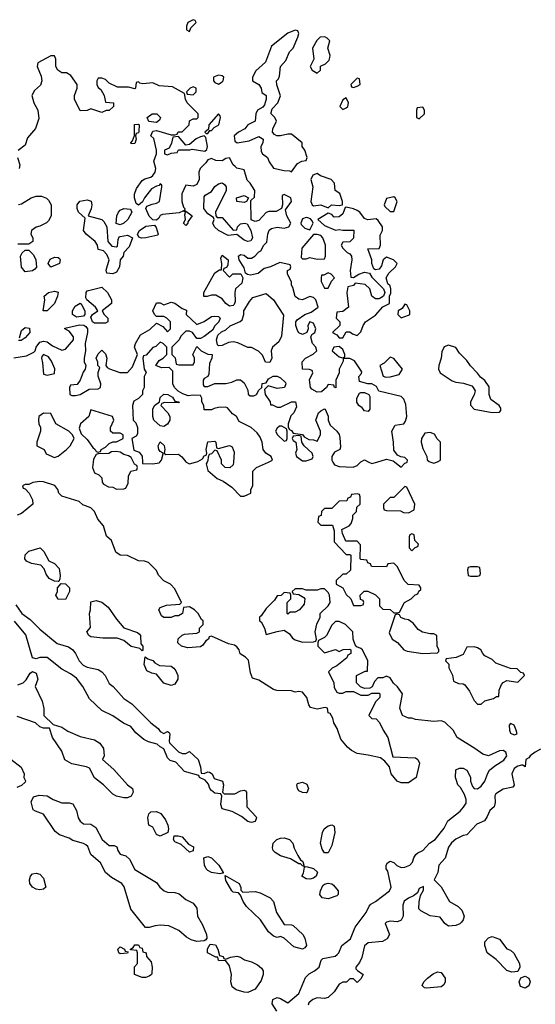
# Model space of a CAD drawing. Header units: inches. Extents: x 2605671 to 2720413, y 450557 to 553563.
# Tile 30 of 35: x 2632359 to 2635186, y 537027 to 542426. Entities that reach past the tile are written whole.
import ezdxf

# ---------------------------------------------------------------- set-up
doc = ezdxf.new("R2010")
doc.units = ezdxf.units.IN
doc.header["$MEASUREMENT"] = 0
doc.layers.add('C6533', color=7, linetype='Continuous')
doc.layers.add('C6534', color=7, linetype='Continuous')

msp = doc.modelspace()

# ---------------------------------------------------------------- linework, layer by layer
at = {"layer": 'C6533', "color": 5, "elevation": 40}
for points in [[(2632761.6, 540000), (2632758, 539970), (2632770, 539942), (2632794, 539930), (2632810, 539914), (2632812, 539890), (2632819.6, 539879.6), (2632845.4, 539865.4), (2632870, 539862), (2632890, 539852), (2632930, 539854), (2632942, 539858), (2632954.6, 539885.4), (2632956.4, 539923.6), (2632968, 539950), (2633002, 539958), (2633006, 539970), (2633002, 539982), (2632988.4, 539988.4), (2632982.7, 540000)], [(2633032.2, 540000), (2633032.7, 539992.7), (2633090, 539990.7), (2633124.7, 539995.3), (2633128.3, 540000)], [(2633272, 540000), (2633290, 539990.8), (2633323.8, 540000)], [(2633387.2, 540000), (2633382, 539990), (2633390, 539954), (2633442, 539910), (2633475.3, 539895.3), (2633522.8, 539862.8), (2633570, 539814), (2633590, 539814), (2633610, 539822), (2633626, 539830), (2633626, 539850), (2633638, 539870), (2633638, 539950), (2633658, 539970), (2633724, 540000)], [(2633531.1, 540000), (2633530, 539986), (2633511.6, 539968.4), (2633486, 539970), (2633466, 539990), (2633466, 540000)], [(2634076.6, 540000), (2634084.7, 539984.7), (2634110, 539976), (2634188.4, 539971.6), (2634210, 539982), (2634228, 540000)], [(2634274, 540000), (2634290, 539992), (2634316.7, 540000)], [(2634415.2, 540000), (2634450, 539972), (2634470, 539994), (2634482, 539998), (2634482.7, 540000)], [(2634613.5, 540000), (2634630, 539994), (2634645, 540000)], [(2633768.7, 536990), (2633743.7, 537030), (2633746.8, 537053.2), (2633770, 537064.9), (2633790, 537059.1), (2633830, 537036), (2633890, 537086.8), (2633925.4, 537174.6), (2633945.6, 537194.4), (2633976, 537210), (2634000.9, 537230), (2634011.4, 537268.6), (2634021.4, 537278.5), (2634089.6, 537290.4), (2634100.5, 537299.5), (2634109.4, 537310), (2634126, 537350), (2634173.4, 537386.6), (2634199.3, 537450), (2634258.4, 537530), (2634274.9, 537565.1), (2634283.9, 537576.1), (2634310, 537590.8), (2634386, 537650), (2634396.2, 537670), (2634377.2, 537757.2), (2634369, 537770), (2634368.7, 537790), (2634376.4, 537803.6), (2634390, 537811.3), (2634410, 537804.7), (2634427.5, 537787.5), (2634450, 537778), (2634470, 537779.5), (2634498, 537790), (2634513.6, 537806.4), (2634520.4, 537830), (2634531.6, 537848.4), (2634541.6, 537858.4), (2634570, 537870.5), (2634606, 537910), (2634637.2, 537930), (2634686.4, 537993.6), (2634706.4, 538033.6), (2634774, 538086), (2634792.8, 538107.2), (2634807, 538130), (2634807, 538150), (2634797.6, 538177.6), (2634775.5, 538215.5), (2634762, 538230), (2634753.6, 538253.6), (2634748.9, 538271.1), (2634750, 538312), (2634770, 538321), (2634790, 538321), (2634810.5, 538310.5), (2634830, 538272), (2634830.7, 538250), (2634841.6, 538221.6), (2634850, 538211), (2634870, 538208), (2634890, 538222.8), (2634909.3, 538250), (2634924.9, 538295.1), (2634934.5, 538310), (2634964.9, 538335.1), (2635014, 538366), (2635029.3, 538390), (2635024, 538410), (2635010, 538418), (2634990, 538416.2), (2634930, 538389.4), (2634898, 538398), (2634855.3, 538430), (2634758, 538490), (2634735.3, 538530), (2634690, 538574), (2634670, 538582), (2634630, 538578), (2634530, 538588.7), (2634510, 538595.3), (2634490, 538595.3), (2634458, 538610), (2634444, 538650), (2634458, 538730), (2634430, 538768), (2634408.7, 538788.7), (2634390, 538818), (2634370, 538826), (2634350, 538818), (2634323.6, 538816.4), (2634303.6, 538796.4), (2634292, 538768), (2634279.6, 538760.4), (2634250, 538758), (2634227.3, 538767.3), (2634206, 538790), (2634206, 538830), (2634254, 538854), (2634266, 538854), (2634268, 538910), (2634238, 538970), (2634230, 538978), (2634207.3, 538987.3), (2634198, 538998), (2634188, 539030), (2634186, 539070), (2634146, 539110), (2634110, 539126), (2634090, 539126), (2634070, 539106), (2634042, 539050), (2634030, 539038), (2633998, 539022), (2633994, 539010), (2633994, 538990), (2634030, 538954), (2634090, 538972), (2634110, 538962), (2634132.7, 538972.7), (2634170, 538974), (2634174, 538970), (2634174, 538950), (2634158, 538942), (2634152.7, 538927.3), (2634097.3, 538882.7), (2634072, 538870), (2634052, 538850), (2634082, 538790), (2634083.6, 538763.6), (2634098, 538738), (2634110, 538734), (2634130, 538734), (2634150, 538742), (2634190, 538742), (2634230, 538722), (2634270, 538722), (2634290, 538734), (2634330, 538734), (2634334, 538730), (2634334, 538710), (2634310, 538686), (2634274, 538610), (2634290, 538594), (2634312.7, 538592.7), (2634331.6, 538571.6), (2634351.1, 538531.1), (2634378, 538490), (2634404.7, 538384.7), (2634530, 538378), (2634542, 538370), (2634551, 538350), (2634532, 538270), (2634490, 538242), (2634450, 538242), (2634428, 538250), (2634395.3, 538290), (2634386, 538330), (2634360.4, 538360.4), (2634338, 538378), (2634270, 538394), (2634210, 538402), (2634178, 538418), (2634156.4, 538436.4), (2634120.4, 538480.4), (2634100.2, 538540.2), (2634082, 538570), (2634076.4, 538596.4), (2634062, 538622), (2634050, 538626), (2634046, 538650), (2634033.6, 538653.6), (2633990, 538645.2), (2633954, 538654), (2633944, 538670), (2633933.2, 538710), (2633910, 538738), (2633890, 538742), (2633870, 538738), (2633850, 538746), (2633768.4, 538748.4), (2633750, 538754), (2633670, 538804), (2633635.3, 538815.3), (2633624.7, 538844.7), (2633613.2, 538913.2), (2633598, 538930), (2633568.9, 538948.9), (2633562, 538970), (2633550, 538988), (2633537.2, 538997.2), (2633503.2, 539003.2), (2633410, 539046), (2633398, 539042), (2633394, 539030), (2633379.6, 539020.4), (2633363.6, 538996.4), (2633350, 538988), (2633281.2, 538981.2), (2633246, 538990), (2633226, 539010), (2633228.7, 539031.3), (2633250, 539052), (2633263.1, 539056.9), (2633330, 539062), (2633346, 539070), (2633346, 539090), (2633366, 539110), (2633366, 539130), (2633356.4, 539136.4), (2633338, 539170), (2633318, 539190), (2633290, 539206), (2633258, 539202), (2633252, 539170), (2633230, 539158), (2633210, 539158), (2633190, 539148.7), (2633150, 539148.7), (2633136.4, 539156.4), (2633122, 539190), (2633130, 539202), (2633164.7, 539215.3), (2633238, 539222), (2633246, 539230), (2633210, 539306), (2633186, 539330), (2633148.9, 539348.9), (2633120.2, 539380.2), (2633110, 539406), (2633066, 539450), (2633043.6, 539456.4), (2633010, 539458), (2632950, 539488), (2632909.3, 539489.3), (2632885.6, 539505.6), (2632862, 539570), (2632834.6, 539594.6), (2632819, 539650), (2632787, 539687), (2632769.3, 539729.3), (2632750, 539748.7), (2632706, 539766), (2632684.7, 539784.7), (2632590, 539814), (2632574, 539830), (2632568.7, 539850), (2632552, 539872), (2632490, 539892.7), (2632470, 539894), (2632431.6, 539888.4), (2632410, 539878), (2632390, 539878), (2632374, 539870), (2632378, 539858), (2632390, 539854), (2632412, 539830), (2632430, 539794), (2632431, 539770), (2632370, 539718), (2632346, 539710)], [(2632338, 539218), (2632372, 539170), (2632417.3, 539137.3), (2632470, 539084.7), (2632564.9, 539004.9), (2632626.4, 538986.4), (2632650.6, 538970.6), (2632666, 538950), (2632684.7, 538910), (2632707.3, 538887.3), (2632730, 538876), (2632790, 538862), (2632810.5, 538850.5), (2632827.3, 538830), (2632850, 538786), (2632871.3, 538770), (2632930, 538704.7), (2632974.4, 538674.4), (2633078, 538570), (2633118.5, 538538.5), (2633130, 538522), (2633150, 538512), (2633170, 538522), (2633178, 538518), (2633182, 538510), (2633178, 538470), (2633181, 538461), (2633230, 538412), (2633250, 538402), (2633270, 538402), (2633290, 538414), (2633338, 538370), (2633351.3, 538330), (2633354, 538294), (2633370, 538292), (2633390, 538302), (2633399.6, 538299.6), (2633414, 538290), (2633425.4, 538265.4), (2633470.8, 538250.8), (2633476, 538230), (2633472, 538190), (2633481, 538181), (2633538, 538182), (2633570, 538198), (2633590, 538202), (2633596.9, 538196.9), (2633602, 538190), (2633604.7, 538110), (2633655.3, 538055.3), (2633658, 538050), (2633651.1, 538028.9), (2633630, 538024), (2633610, 538029), (2633576, 538056), (2633524.7, 538084.7), (2633470, 538098), (2633462.7, 538122.7), (2633468.4, 538168.4), (2633462, 538182), (2633430, 538185.2), (2633410, 538199), (2633401.2, 538210), (2633394.6, 538234.6), (2633375.3, 538255.3), (2633346, 538270), (2633342, 538282), (2633262.7, 538302.7), (2633214.6, 538354.6), (2633184.7, 538364.7), (2633170, 538378), (2633148.7, 538428.7), (2633130, 538438), (2633113.6, 538453.6), (2633066.3, 538466.3), (2633039.3, 538479.3), (2632995.5, 538515.5), (2632968, 538550), (2632929.1, 538569.1), (2632870, 538608.7), (2632810, 538638), (2632742.7, 538702.7), (2632705.2, 538770), (2632670, 538815.3), (2632638.6, 538838.6), (2632590, 538864), (2632510, 538928), (2632470, 538928.7), (2632450, 538922), (2632430, 538926), (2632392.7, 539052.7), (2632330, 539128)], [(2632350, 538778), (2632378, 538790), (2632394, 538806), (2632416.4, 538843.6), (2632430, 538852), (2632450, 538842), (2632458, 538810), (2632444.7, 538770), (2632482.8, 538690), (2632491.1, 538648.9), (2632492, 538610), (2632542, 538562), (2632590, 538546), (2632624, 538524), (2632690, 538496), (2632770, 538478), (2632798.8, 538458.8), (2632818, 538430), (2632822, 538390), (2632814, 538370), (2632874.8, 538314.8), (2632950, 538231.3), (2632978, 538210), (2632981, 538190), (2632970, 538168.7), (2632950, 538159), (2632930, 538159), (2632890, 538169), (2632870, 538179), (2632819, 538230), (2632769.5, 538269.5), (2632742, 538322), (2632726, 538330), (2632645.1, 538345.1), (2632607.2, 538367.2), (2632590, 538415.3), (2632539.3, 538490), (2632522, 538542), (2632490, 538542), (2632469, 538549), (2632446, 538570), (2632346, 538606)], [(2635214.2, 538425.8), (2635184.7, 538410), (2635158, 538390), (2635150, 538378), (2635134, 538370), (2635130, 538328.7), (2635118, 538338), (2635110, 538338), (2635090, 538333.2), (2635070, 538319.3), (2635058, 538290), (2635070.9, 538229.1), (2635062, 538218), (2635010, 538206), (2634970, 538181.2), (2634963.8, 538170), (2634966.2, 538133.8), (2634960.7, 538110), (2634936, 538090), (2634922.8, 538057.2), (2634906.8, 538033.2), (2634866, 538014), (2634810, 537957.2), (2634790, 537952.7), (2634750, 537932.7), (2634726.9, 537913.1), (2634710, 537888.7), (2634692.3, 537827.7), (2634657.3, 537790), (2634650.8, 537750), (2634631.3, 537710), (2634670, 537671.3), (2634716, 537590), (2634763.7, 537563.7), (2634783.1, 537543.1), (2634795.5, 537510), (2634790.7, 537490), (2634782.3, 537477.7), (2634772, 537468), (2634750, 537458.4), (2634710, 537455.1), (2634689.2, 537470), (2634665.2, 537505.2), (2634610, 537512.7), (2634559, 537539), (2634548, 537550), (2634549.2, 537589.2), (2634556, 537624), (2634573.2, 537653.2), (2634572.9, 537672.9), (2634550, 537662), (2634541, 537639), (2634518.9, 537621.1), (2634490, 537609.5), (2634467.5, 537592.5), (2634460.5, 537570), (2634461, 537510), (2634451.3, 537488.7), (2634430, 537479), (2634390, 537482.7), (2634370, 537477.2), (2634362.8, 537470), (2634386.8, 537410), (2634374.8, 537385.2), (2634347.9, 537372.1), (2634270, 537364), (2634250, 537348), (2634235.5, 537284.5), (2634223, 537257), (2634202, 537230), (2634202, 537222), (2634211.6, 537211.6), (2634242, 537190), (2634230, 537166), (2634210, 537146), (2634190, 537166), (2634170, 537166), (2634151.6, 537148.4), (2634130, 537148.7), (2634110, 537137.2), (2634083.7, 537096.3), (2634050, 537064), (2634030, 537059.3), (2633990, 537062.7), (2633966, 537054), (2633944.7, 537035.3), (2633941.4, 537021.4)], [(2632310.7, 538370.7), (2632367.1, 538327.1), (2632384.7, 538290), (2632382, 538270), (2632391.6, 538251.6), (2632390, 538246), (2632370, 538226), (2632343.6, 538216.4)]]:
    msp.add_lwpolyline(points, dxfattribs=at)
for points in [[(2634470, 539866), (2634410, 539806), (2634390, 539806), (2634370, 539786), (2634354, 539770), (2634354, 539750), (2634358, 539738), (2634370, 539734), (2634447.3, 539732.7), (2634463.6, 539723.6), (2634490, 539722), (2634522, 539738), (2634526, 539770), (2634482, 539862)], [(2634210, 539826), (2634178, 539822), (2634172.7, 539807.3), (2634158, 539802), (2634152.7, 539787.3), (2634110, 539786), (2634070, 539746), (2634030, 539746), (2634014, 539730), (2634012.7, 539707.3), (2633998, 539702), (2633994, 539670), (2634010, 539654), (2634074, 539654), (2634083.6, 539623.6), (2634083.6, 539563.6), (2634150, 539494), (2634170, 539494), (2634174, 539490), (2634172.7, 539407.3), (2634150, 539386), (2634130, 539386), (2634094, 539350), (2634094, 539330), (2634131.3, 539311.3), (2634150, 539274), (2634174, 539250), (2634190, 539214), (2634230, 539214), (2634242, 539218), (2634246, 539230), (2634242, 539242), (2634227.3, 539247.3), (2634226, 539270), (2634247.3, 539292.7), (2634267.3, 539292.7), (2634310, 539272), (2634331, 539251), (2634332.7, 539212.7), (2634350, 539194), (2634390, 539192), (2634410, 539174), (2634430, 539174), (2634442, 539178), (2634468.9, 539231.1), (2634506, 539250), (2634527.3, 539272.7), (2634542, 539278), (2634547.3, 539292.7), (2634558, 539302), (2634558, 539310), (2634550, 539326), (2634488.9, 539328.9), (2634468, 539350), (2634430, 539426), (2634410, 539446), (2634378, 539442), (2634370, 539426), (2634287.3, 539427.3), (2634282, 539442), (2634267.3, 539447.3), (2634262, 539462), (2634230, 539466), (2634226, 539470), (2634227.3, 539547.3), (2634210, 539566), (2634147.3, 539567.3), (2634128.4, 539608.4), (2634126, 539630), (2634166, 539650), (2634176.4, 539663.6), (2634186, 539690), (2634186, 539710), (2634206, 539730), (2634207.3, 539752.7), (2634226, 539770), (2634226, 539810), (2634222, 539822)], [(2634510, 539606), (2634498, 539602), (2634494, 539590), (2634494, 539530), (2634510, 539514), (2634527.3, 539532.7), (2634542, 539538), (2634546, 539550), (2634526, 539570), (2634522, 539602)], [(2632570, 539346), (2632550, 539348), (2632521.2, 539361.2), (2632505.2, 539385.2), (2632494, 539414), (2632475.3, 539435.3), (2632424.7, 539444.7), (2632396.4, 539456.4), (2632388, 539470), (2632390, 539492), (2632410, 539511.3), (2632472, 539530), (2632492, 539510), (2632519.6, 539459.6), (2632550, 539444.7), (2632576.3, 539416.3), (2632582, 539378), (2632579.8, 539360.2), (2632574, 539346)], [(2634870, 539426), (2634830, 539426), (2634818, 539422), (2634814, 539410), (2634818, 539378), (2634830, 539374), (2634870, 539374), (2634882, 539378), (2634886, 539390), (2634882, 539422)], [(2632610, 539246), (2632570, 539248), (2632558, 539270), (2632566, 539290), (2632566, 539310), (2632586, 539334), (2632610, 539332), (2632631.6, 539311.6), (2632632, 539290)], [(2634030, 539306), (2634010, 539306), (2633990, 539298), (2633930, 539298), (2633910, 539306), (2633870, 539306), (2633854, 539290), (2633858, 539278), (2633890, 539274), (2633916.9, 539256.9), (2633922, 539250), (2633919.6, 539220.4), (2633894, 539190), (2633870, 539178), (2633842, 539178), (2633830, 539166), (2633826, 539170), (2633826, 539230), (2633846, 539250), (2633846, 539270), (2633842, 539282), (2633810, 539286), (2633792, 539268), (2633770, 539266), (2633756.9, 539243.1), (2633710, 539198), (2633683.6, 539156.4), (2633674, 539150), (2633674, 539130), (2633683.6, 539123.6), (2633702, 539090), (2633710, 539054), (2633770, 539072), (2633810, 539078), (2633838, 539058), (2633855.3, 539035.3), (2633870, 539024.7), (2633910, 539012), (2633970, 539014), (2633982, 539018), (2633986, 539030), (2633979, 539070), (2633988.9, 539111.1), (2634006, 539150), (2634006, 539170), (2634050, 539212), (2634062, 539230), (2634058, 539270), (2634050, 539286)], [(2633030, 538966), (2633018, 538978), (2632970, 538988.7), (2632930, 539022), (2632894.6, 539034.6), (2632814.6, 539034.6), (2632750, 539042), (2632738, 539050), (2632728, 539070), (2632747.3, 539092.7), (2632742, 539170), (2632748, 539190), (2632750, 539234), (2632778, 539242), (2632810, 539231.3), (2632844, 539204), (2632890, 539138), (2632930, 539092), (2633005.4, 539065.4), (2633016.9, 539056.9), (2633022, 539050), (2633023.6, 539003.6), (2633034, 538990), (2633034, 538970)], [(2634430, 539166), (2634418, 539162), (2634384.7, 539064.7), (2634402, 539030), (2634431.1, 539011.1), (2634464.7, 538970), (2634483.5, 538963.5), (2634570, 538951.3), (2634650, 538954), (2634658, 538962), (2634658, 538970), (2634648, 538990), (2634646, 539050), (2634630, 539058), (2634610, 539058), (2634568.4, 539068.4), (2634543.1, 539083.1), (2634516.5, 539116.5), (2634490, 539135.3), (2634470, 539138), (2634448.4, 539148.4), (2634442, 539162)], [(2634850, 538988), (2634810, 538986), (2634790, 538946), (2634751.6, 538928.4), (2634698, 538922), (2634694, 538910), (2634712, 538892), (2634712.7, 538872.7), (2634731.6, 538831.6), (2634738, 538798), (2634765.4, 538785.4), (2634790, 538784.7), (2634798.8, 538778.8), (2634824.5, 538744.5), (2634850, 538692), (2634870, 538672), (2634890, 538672), (2634910, 538691.3), (2634956.4, 538703.6), (2634974, 538714), (2634986, 538714), (2634988.7, 538750), (2635000.2, 538779.8), (2635010, 538792), (2635030, 538802), (2635090, 538794), (2635126, 538830), (2635122, 538842), (2635107.3, 538847.3), (2635087.3, 538867.3), (2635050, 538868), (2634970, 538898), (2634950, 538918), (2634910, 538938), (2634898, 538950), (2634888, 538970), (2634870, 538982)], [(2633190, 538775.3), (2633150, 538788.7), (2633110, 538838), (2633083.1, 538843.1), (2633056.4, 538856.4), (2633042, 538890), (2633047.3, 538932.7), (2633062, 538922), (2633090, 538912), (2633099.6, 538899.6), (2633125.4, 538885.4), (2633190, 538881), (2633204.7, 538870), (2633215.9, 538855.9), (2633226, 538830), (2633226, 538810), (2633210, 538782)], [(2635050, 538566), (2635042, 538558), (2635044.7, 538530), (2635050, 538514), (2635070, 538504.7), (2635086, 538510), (2635082, 538530), (2635070, 538558)], [(2633930, 538186), (2633908.9, 538188.9), (2633890, 538198), (2633882, 538210), (2633878, 538230), (2633882, 538238), (2633910, 538244.7), (2633934.4, 538234.4), (2633942, 538210), (2633934, 538186)], [(2632590, 538131), (2632630, 538131), (2632650, 538126), (2632670.4, 538090.4), (2632680.5, 538050), (2632690, 538031), (2632710, 538016), (2632750, 538014.8), (2632775.9, 537995.9), (2632811.3, 537930), (2632850, 537898), (2632876.9, 537896.9), (2632891.1, 537891.1), (2632898, 537870), (2632910.9, 537850.9), (2632940.5, 537840.5), (2632962, 537822), (2632990, 537766), (2633110, 537694.8), (2633127.3, 537670), (2633151.3, 537650), (2633170, 537642), (2633210, 537640.7), (2633233.4, 537633.4), (2633270, 537602), (2633310, 537582), (2633330, 537554), (2633334.8, 537510), (2633362.3, 537462.3), (2633382.8, 537410), (2633384.7, 537390), (2633379.8, 537380.2), (2633370, 537375.3), (2633330, 537372.3), (2633300.1, 537380.1), (2633274.5, 537394.5), (2633232.1, 537432.1), (2633176.6, 537456.6), (2633130, 537460.9), (2633102, 537458), (2633070, 537448), (2633048.9, 537448.9), (2632969.3, 537549.3), (2632931.7, 537671.7), (2632919, 537690), (2632862, 537722), (2632829.5, 537749.5), (2632802, 537802), (2632750, 537848.7), (2632732.3, 537892.3), (2632722, 537902), (2632709.3, 537909.3), (2632650, 537925.2), (2632630, 537937.2), (2632576.9, 537956.9), (2632554.3, 537974.3), (2632490, 538069), (2632445.2, 538085.2), (2632433.6, 538093.6), (2632422, 538138), (2632435.3, 538164.7), (2632466, 538174), (2632510, 538170.7), (2632542, 538150)], [(2633130, 537948.7), (2633110, 537958), (2633090, 537998), (2633068, 538010), (2633062, 538050), (2633068, 538072), (2633078, 538082), (2633110, 538084.7), (2633133.7, 538073.7), (2633158.5, 538038.5), (2633171, 538010), (2633176, 537990), (2633171.6, 537968.4)], [(2634030, 537858), (2634018, 537878), (2634009.1, 537910.9), (2634019.3, 537970), (2634029, 537990), (2634050, 538006), (2634071.3, 538011.3), (2634083.6, 538003.6), (2634087.3, 537970), (2634070, 537898), (2634050, 537858)], [(2633290, 537862), (2633244, 537904), (2633210, 537918), (2633202, 537930), (2633206, 537950), (2633228.9, 537951.1), (2633250, 537944.7), (2633285.4, 537905.4), (2633311.3, 537890), (2633310, 537868)], [(2633918, 537782), (2633910, 537786), (2633898, 537798), (2633890, 537798), (2633844, 537824), (2633790, 537841.2), (2633760.1, 537860.1), (2633749, 537870), (2633745.6, 537885.6), (2633749.3, 537910.7), (2633769.3, 537930.7), (2633790, 537938.8), (2633810, 537940.7), (2633838, 537930), (2633856, 537910), (2633863.5, 537883.5), (2633883.6, 537843.6), (2633899.6, 537819.6), (2633912, 537810)], [(2633456.9, 537743.1), (2633410, 537749.3), (2633390, 537761.2), (2633381.2, 537770), (2633373.2, 537790), (2633369, 537831), (2633390, 537838), (2633410, 537831), (2633450.8, 537790), (2633474, 537750), (2633474, 537746), (2633470, 537746)], [(2632470, 537655.3), (2632450, 537659), (2632428.7, 537670), (2632415.3, 537690), (2632414, 537710), (2632418, 537730), (2632430, 537742), (2632450, 537746), (2632470, 537741), (2632490, 537718), (2632502, 537670), (2632490, 537658)], [(2633950, 537714), (2633930, 537715.3), (2633906, 537730), (2633914.6, 537745.4), (2633920.4, 537779.6), (2633930, 537782), (2633970, 537771.3), (2633991.1, 537751.1), (2633984.7, 537730), (2633970, 537719)], [(2633582, 537642), (2633650, 537646), (2633678, 537638), (2633732, 537610), (2633750.9, 537590.9), (2633766.8, 537530), (2633810, 537464.7), (2633850, 537462.8), (2633858.5, 537458.5), (2633910.7, 537410), (2633922.8, 537390), (2633930.8, 537350), (2633922.8, 537337.2), (2633910, 537329), (2633861.5, 537341.5), (2633810, 537389), (2633790, 537399), (2633770, 537394), (2633750, 537401.2), (2633724.1, 537424.1), (2633679, 537490), (2633602.5, 537562.5), (2633584, 537590), (2633570, 537626), (2633558, 537638), (2633530, 537642), (2633522, 537650), (2633490, 537706), (2633486, 537734), (2633562, 537690), (2633572, 537668), (2633572, 537652)], [(2634050, 537605.2), (2634018, 537610), (2634005.2, 537630), (2634009, 537650), (2634022, 537678), (2634030, 537686), (2634050, 537691), (2634070, 537686.8), (2634079.9, 537679.9), (2634106, 537650), (2634104.7, 537630), (2634097.3, 537622.7)], [(2635056.9, 537203.1), (2635030, 537213.2), (2634972, 537272), (2634922, 537310), (2634909.3, 537349.3), (2634909, 537370), (2634929, 537391), (2634950, 537398), (2634990, 537384.7), (2635030, 537332), (2635050, 537324.7), (2635067.5, 537307.5), (2635098.8, 537250), (2635101, 537230), (2635090, 537206)], [(2632910, 537304), (2632902, 537310), (2632898, 537330), (2632910, 537342), (2632934, 537330), (2632938, 537318), (2632954, 537314), (2632950, 537308)], [(2633030, 537174), (2632988.7, 537190), (2632988.4, 537231.6), (2633006, 537250), (2633006, 537310), (2633002, 537322), (2632966, 537326), (2632966, 537330), (2632982, 537338), (2632990, 537354), (2633010, 537354), (2633018, 537338), (2633030, 537334), (2633034, 537314), (2633052, 537310), (2633054, 537290), (2633079.6, 537259.6), (2633084.7, 537230), (2633083.6, 537196.4), (2633082, 537190), (2633070, 537182), (2633050, 537174)], [(2633490, 537274), (2633515.3, 537284.7), (2633550, 537291.3), (2633570, 537286), (2633590.9, 537270.9), (2633630, 537260.7), (2633663.1, 537243.1), (2633684.4, 537224.4), (2633694, 537210), (2633694.8, 537190), (2633683, 537157), (2633650, 537109.2), (2633610, 537091.8), (2633590, 537094), (2633545.8, 537105.8), (2633523.6, 537123.6), (2633517, 537150), (2633520.9, 537190), (2633510, 537238), (2633490, 537266), (2633450, 537268), (2633446, 537286), (2633434, 537286), (2633389, 537309), (2633388.9, 537331.1), (2633403.1, 537356.9), (2633433.2, 537353.2), (2633446, 537330), (2633454, 537294), (2633474, 537290), (2633478, 537278)], [(2634590, 537115.3), (2634578, 537118), (2634566, 537130), (2634575.3, 537150), (2634595.3, 537170), (2634626.3, 537193.7), (2634650, 537204.7), (2634670, 537202), (2634691, 537170), (2634691.3, 537150), (2634685.4, 537134.6), (2634670, 537122)], [(2635130, 537115.3), (2635105.2, 537125.2), (2635098, 537150), (2635107.3, 537172.7), (2635130, 537182), (2635150.7, 537170.7), (2635158, 537150), (2635150, 537128)]]:
    msp.add_lwpolyline(points, close=True, dxfattribs=at)
at = {"layer": 'C6534', "color": 5, "elevation": 40}
for points in [[(2633310, 542426), (2633282, 542410), (2633274, 542390), (2633274, 542370), (2633290, 542362), (2633298, 542382), (2633326, 542410), (2633322, 542422)], [(2633870, 542369.2), (2633828.7, 542351.3), (2633739.9, 542280.1), (2633706.7, 542193.3), (2633653.8, 542146.2), (2633635.5, 542110), (2633636, 542090), (2633671, 542070), (2633684, 542050), (2633687.5, 542027.5), (2633710.8, 542010.8), (2633710.8, 541990), (2633701.4, 541958.6), (2633693, 541947), (2633662.8, 541930), (2633654.8, 541910), (2633650.7, 541869.3), (2633610, 541848.7), (2633592.8, 541827.2), (2633558, 541810), (2633536, 541790), (2633539.6, 541759.6), (2633551.1, 541751.1), (2633617.6, 541762.4), (2633670, 541784.7), (2633679.8, 541779.8), (2633694, 541770), (2633692, 541750), (2633681, 541730), (2633683.5, 541703.5), (2633691.3, 541690), (2633718, 541670), (2633726.4, 541646.4), (2633750, 541612), (2633810, 541598.8), (2633838, 541598), (2633850, 541592), (2633883.1, 541636.9), (2633906, 541650), (2633930, 541654), (2633935.3, 541670), (2633922, 541710), (2633908.7, 541730), (2633908, 541750), (2633850, 541798), (2633830, 541798), (2633790, 541788.7), (2633768.9, 541788.9), (2633756.4, 541796.4), (2633746, 541810), (2633747.3, 541827.3), (2633768, 541870), (2633758, 541890), (2633738, 541910), (2633738, 541918), (2633743.2, 541936.8), (2633775.3, 541970), (2633788.4, 542008.4), (2633769.2, 542069.2), (2633768, 542090), (2633779, 542101), (2633784, 542116), (2633789.2, 542170), (2633817.5, 542202.5), (2633838, 542250), (2633859.3, 542270), (2633883.7, 542330), (2633889.2, 542350), (2633884, 542364)], [(2634031.5, 542331.5), (2634006.8, 542330), (2633988.5, 542311.5), (2633964, 542270), (2633971.3, 542210), (2633952, 542170), (2633962, 542150), (2633990, 542132), (2634008, 542150), (2634008.7, 542171.3), (2634035.3, 542184.7), (2634055.3, 542204.7), (2634060.4, 542219.6), (2634062, 542230), (2634048.7, 542270), (2634059, 542310), (2634045.6, 542325.6)], [(2633450, 542122), (2633422, 542110), (2633422, 542090), (2633430, 542082), (2633450, 542072), (2633470, 542084.7), (2633475.3, 542090), (2633478, 542110), (2633470, 542118)], [(2634210, 542106), (2634174, 542070), (2634178, 542058), (2634190, 542054), (2634210, 542062), (2634226, 542070), (2634222, 542102)], [(2633310, 542058), (2633294, 542050), (2633274, 542030), (2633278, 542018), (2633310, 542014), (2633326, 542030), (2633326, 542050)], [(2634150, 541998), (2634130, 541986), (2634114, 541950), (2634130, 541934), (2634150, 541942), (2634158, 541950), (2634162, 541970)], [(2633110, 541862), (2633068, 541868), (2633058, 541890), (2633086, 541910), (2633112, 541910), (2633131, 541890), (2633125.4, 541874.6)], [(2633450, 541909), (2633396, 541850), (2633394, 541826), (2633374, 541810), (2633382, 541802), (2633390, 541802), (2633402, 541818), (2633410, 541818), (2633426, 541834), (2633451.4, 541848.6), (2633459.5, 541890), (2633458.9, 541898.9)], [(2634570, 541946), (2634538, 541942), (2634534, 541930), (2634534, 541890), (2634550, 541882), (2634578, 541910), (2634578, 541930)], [(2632970, 541746), (2632968, 541750), (2632978, 541762), (2632988.4, 541791.6), (2632988.4, 541851.6), (2633010, 541854), (2633014, 541850), (2633012.7, 541812.7), (2633010, 541806), (2632998, 541802), (2632994, 541790), (2632998, 541770), (2632990, 541748)], [(2633370, 541788.7), (2633350, 541784), (2633327.3, 541772.7), (2633290, 541742), (2633270, 541738), (2633230, 541786), (2633198, 541782), (2633191.6, 541748.4), (2633178, 541722), (2633154, 541710), (2633154, 541690), (2633170, 541684.7), (2633190, 541694), (2633222, 541698), (2633230, 541712), (2633291.6, 541711.6), (2633304.7, 541715.3), (2633375.1, 541704.9), (2633385.2, 541714.8), (2633389.2, 541730), (2633380.4, 541780.4)], [(2633990, 541582), (2633967.1, 541572.9), (2633956, 541550), (2633966, 541510), (2633956, 541430), (2633962, 541410), (2633970, 541406), (2634010.8, 541410.8), (2634050, 541394), (2634069, 541411), (2634110, 541406.8), (2634128.4, 541411.6), (2634129, 541430), (2634113.6, 541473.6), (2634088.7, 541490), (2634086, 541530), (2634066, 541550), (2634009.3, 541569.3)], [(2633442, 541342), (2633470, 541342), (2633530, 541272), (2633550, 541274), (2633554, 541290), (2633570, 541306), (2633590.9, 541310.9), (2633606, 541306), (2633626.8, 541270), (2633634.8, 541230), (2633626, 541214), (2633610, 541209), (2633590, 541217.2), (2633550, 541248.7), (2633503.1, 541243.1), (2633449.3, 541269.3), (2633428, 541290), (2633418, 541310), (2633426, 541330), (2633422, 541342), (2633390, 541362), (2633368.7, 541390), (2633370, 541454), (2633376.4, 541463.6), (2633410, 541484.7), (2633429.5, 541510.5), (2633450, 541526), (2633470, 541530.8), (2633482.8, 541522.8), (2633491, 541510), (2633491, 541490), (2633432, 541370), (2633434, 541350)], [(2632890, 541180.7), (2632895.3, 541184.7), (2632898.4, 541221.6), (2632904.4, 541235.6), (2632910, 541238), (2632950, 541244.4), (2632978, 541230), (2632959.9, 541180.1), (2632930.7, 541150), (2632926.8, 541130), (2632910.7, 541110), (2632906.4, 541070), (2632890, 541042), (2632870, 541031.8), (2632836.4, 541036.4), (2632833.2, 541053.2), (2632849, 541110), (2632838, 541138), (2632818, 541158), (2632790, 541166), (2632786, 541190), (2632774, 541210), (2632724, 541250), (2632709, 541270), (2632718, 541338), (2632682, 541370), (2632675.3, 541390), (2632675.3, 541410), (2632689.4, 541430.6), (2632730, 541438.8), (2632750.6, 541430.6), (2632754.8, 541410), (2632750.8, 541389.2), (2632734, 541350), (2632810, 541331), (2632819.8, 541319.8), (2632838, 541290), (2632842, 541210), (2632864.5, 541184.5)], [(2633590, 541424), (2633550, 541428.7), (2633548.7, 541450), (2633590, 541462), (2633614, 541450), (2633602, 541430)], [(2634410, 541455.3), (2634370, 541446), (2634358, 541410), (2634362, 541402), (2634390, 541374), (2634410, 541374), (2634428, 541430), (2634418, 541450)], [(2632910, 541301.2), (2632889, 541309), (2632892.3, 541350), (2632900.9, 541370), (2632910, 541380.7), (2632930, 541390.7), (2632966.4, 541386.4), (2632974.8, 541370), (2632953, 541330), (2632930, 541309.4)], [(2634150, 541398), (2634143.6, 541396.4), (2634130, 541362), (2634110, 541345.2), (2634084, 541344), (2634070, 541358), (2634050, 541366), (2633994, 541330), (2634030, 541298), (2634090, 541272), (2634110, 541276), (2634130, 541271), (2634191.3, 541271.3), (2634190, 541228), (2634170, 541208), (2634130, 541206), (2634122, 541190), (2634130, 541174), (2634154, 541150), (2634170, 541142), (2634178, 541130), (2634181, 541110), (2634171, 541050), (2634174, 541014), (2634190, 541012), (2634218, 541030), (2634250, 541041), (2634276.9, 541036.9), (2634290, 541014), (2634354, 540950), (2634362, 540930), (2634354, 540910), (2634339.8, 540900.2), (2634330, 540895.3), (2634310, 540895.3), (2634289.1, 540909.1), (2634278, 540950), (2634253.2, 540973.2), (2634198, 540982), (2634190, 540968), (2634158, 540962), (2634152, 540928), (2634162, 540850), (2634130, 540826), (2634098, 540822), (2634094, 540790), (2634114, 540770), (2634114, 540750), (2634074, 540710), (2634098.8, 540698.8), (2634110, 540682), (2634130, 540682), (2634150, 540714), (2634170, 540714), (2634183.6, 540703.6), (2634210, 540694), (2634230, 540714), (2634242, 540750), (2634255.3, 540770), (2634310, 540806), (2634350, 540852), (2634386, 540870), (2634386, 540910), (2634393.6, 540926.4), (2634394, 540950), (2634390, 540966), (2634378, 540978), (2634368, 541010), (2634383.7, 541036.3), (2634419, 541070), (2634428.7, 541090), (2634408, 541110), (2634370, 541124), (2634351.3, 541110), (2634342.8, 541077.2), (2634330, 541058), (2634310, 541055.3), (2634300.2, 541060.2), (2634289.3, 541089.3), (2634289.4, 541110), (2634268.7, 541170), (2634330, 541172), (2634337.2, 541190), (2634335.3, 541244.7), (2634348, 541270), (2634348.7, 541290), (2634324.7, 541324.7), (2634313.6, 541333.6), (2634268.7, 541328.7), (2634250, 541335.3), (2634224, 541370), (2634210, 541379.3), (2634190, 541389.2)], [(2633930, 541341.2), (2633910, 541334), (2633901, 541310), (2633902.8, 541302.8), (2633922, 541282), (2633950, 541274), (2633968.7, 541310), (2633963.1, 541323.1), (2633953.6, 541333.6), (2633939.3, 541339.3)], [(2633027.5, 541227.5), (2633012.9, 541232.9), (2633005.2, 541250), (2633016, 541270), (2633050, 541294.4), (2633098.8, 541298.8), (2633106.8, 541286.8), (2633118, 541250), (2633116, 541244), (2633050, 541229.6)], [(2633990, 541248.7), (2633970, 541248), (2633906.4, 541173.6), (2633902, 541122), (2633910, 541114), (2633930, 541114), (2633950, 541122), (2633990, 541112), (2634030, 541114), (2634035.3, 541130), (2634035.3, 541190), (2634022, 541230), (2634010, 541242)], [(2632390, 541044), (2632369.3, 541069.3), (2632364, 541130), (2632373.2, 541146.8), (2632390, 541162), (2632410, 541162), (2632435.9, 541135.9), (2632447.3, 541110), (2632450.8, 541069.2), (2632442.8, 541057.2), (2632430, 541049)], [(2632530, 541069), (2632515.3, 541090), (2632526.6, 541113.4), (2632550, 541124.7), (2632570, 541122), (2632576.9, 541116.9), (2632582, 541110), (2632578, 541090)], [(2633510, 541014), (2633528, 541032), (2633572, 541032), (2633582, 541010), (2633578, 540982), (2633542, 540950), (2633538, 540930), (2633539.8, 540880.2), (2633536, 540864), (2633530, 540858), (2633510, 540855.3), (2633489.5, 540869.5), (2633470, 540895.3), (2633434.6, 540914.6), (2633410, 540915.3), (2633387.3, 540907.3), (2633368, 540908), (2633369, 540930), (2633430, 541038), (2633454, 541054), (2633466, 541054), (2633468, 541090), (2633462, 541118), (2633470, 541134), (2633502, 541110), (2633499.6, 541080.4), (2633492.7, 541067.3), (2633478, 541062), (2633474, 541050)], [(2634050, 541038), (2634026, 541026), (2634014, 541026), (2634012, 541010), (2634012, 540990), (2634030, 540954), (2634050, 540954), (2634068.4, 540991.6), (2634086, 541010), (2634066, 541030)], [(2632510, 540829.4), (2632488, 540830), (2632497.2, 540890), (2632494, 540910), (2632518, 540930), (2632550, 540937.3), (2632570, 540932), (2632566.8, 540910), (2632550.3, 540869.7)], [(2632770, 540762), (2632758, 540770), (2632750, 540794), (2632758, 540810), (2632788, 540830), (2632775.3, 540850), (2632728, 540890), (2632721.5, 540901.5), (2632724.5, 540930), (2632730, 540938.8), (2632810, 540958.8), (2632840.7, 540930), (2632862, 540890), (2632862, 540870), (2632812, 540830), (2632822, 540810), (2632842, 540790), (2632842, 540770), (2632830, 540762)], [(2633730, 540546), (2633707.3, 540547.3), (2633690, 540586), (2633668.4, 540608.4), (2633630, 540628), (2633610, 540628.7), (2633554.6, 540654.6), (2633530, 540659), (2633504.5, 540655.5), (2633470, 540639), (2633450, 540638), (2633444, 540644), (2633439, 540670), (2633444.7, 540695.3), (2633465.6, 540714.4), (2633490, 540726), (2633512.5, 540747.5), (2633568.9, 540771.1), (2633579, 540781), (2633588, 540810), (2633588, 540830), (2633619, 540881), (2633638, 540902), (2633710, 540924.7), (2633750.6, 540890.6), (2633806.4, 540806.4), (2633794.8, 540690), (2633779.9, 540660.1), (2633744.7, 540630), (2633738, 540610), (2633742, 540570)], [(2632670, 540794), (2632648, 540810), (2632649.2, 540830), (2632664.4, 540855.6), (2632690, 540871.3), (2632700.7, 540860.7), (2632716.4, 540830), (2632717.3, 540810), (2632710, 540801.2)], [(2634470, 540866), (2634456.9, 540843.1), (2634434, 540830), (2634432, 540810), (2634450, 540792), (2634490, 540806), (2634498, 540810), (2634498, 540830), (2634482, 540862)], [(2634110, 540634), (2634082, 540630), (2634072, 540610), (2634110, 540578), (2634130, 540572), (2634142, 540578), (2634142, 540590), (2634130, 540618)], [(2634710, 540642), (2634687.1, 540632.9), (2634674.4, 540605.6), (2634670.7, 540570), (2634657.3, 540530), (2634654.8, 540510), (2634664.7, 540490), (2634730, 540446), (2634750, 540438.8), (2634793.2, 540433.2), (2634837.5, 540417.5), (2634846, 540410), (2634856, 540390), (2634850.7, 540369.3), (2634831.3, 540330), (2634831.6, 540311.6), (2634851.1, 540291.1), (2634950, 540272), (2634990, 540274), (2634996.4, 540283.6), (2634996.4, 540296.4), (2634988, 540310), (2634942.7, 540342.7), (2634933.2, 540370), (2634933.2, 540413.2), (2634910, 540448), (2634885.6, 540465.6), (2634870, 540488), (2634830, 540528), (2634810, 540558), (2634770, 540598), (2634750, 540628)], [(2632490, 540589.3), (2632480.3, 540579.7), (2632478.4, 540570), (2632485.1, 540545.1), (2632490, 540482), (2632510, 540477.3), (2632550, 540486), (2632551.9, 540511.9), (2632533.4, 540553.4), (2632516.6, 540576.6)], [(2634390, 540575.3), (2634356.9, 540543.1), (2634334, 540530), (2634351.6, 540471.6), (2634366, 540466), (2634390, 540467.7), (2634439.3, 540480.7), (2634458, 540510), (2634410, 540568.7)], [(2633230, 540326), (2633152.7, 540327.3), (2633138, 540322), (2633134, 540310), (2633171.1, 540271.1), (2633182, 540250), (2633182, 540230), (2633170, 540208), (2633150, 540195.3), (2633130, 540199), (2633095.3, 540230), (2633088.7, 540250), (2633089, 540291), (2633098, 540310), (2633126, 540330), (2633130, 540354), (2633150, 540372), (2633171.6, 540371.6), (2633196.9, 540356.9), (2633210, 540334), (2633234, 540330)], [(2634270, 540278), (2634250, 540282), (2634237.2, 540297.2), (2634218, 540310), (2634208.4, 540328.4), (2634208, 540350), (2634222, 540378), (2634230, 540382), (2634250, 540382), (2634274, 540370), (2634279.6, 540359.6), (2634278, 540290)], [(2632750, 540286), (2632738, 540250), (2632692, 540210), (2632685.4, 540185.4), (2632696, 540156), (2632730, 540124.7), (2632759.6, 540079.6), (2632774, 540070), (2632778, 540058), (2632790, 540054), (2632802, 540058), (2632806, 540070), (2632830, 540082), (2632850, 540102), (2632870, 540112), (2632890, 540112), (2632926, 540130), (2632926, 540150), (2632910, 540158), (2632870, 540158), (2632858, 540170), (2632858, 540190), (2632875.3, 540230), (2632868, 540250)], [(2632490, 540268), (2632464.7, 540250), (2632462, 540230), (2632464.7, 540210), (2632474, 540190), (2632474, 540170), (2632454, 540110), (2632454, 540090), (2632494, 540070), (2632504.7, 540044.7), (2632550, 540026), (2632570, 540032), (2632615.3, 540070), (2632635.3, 540090), (2632658, 540130), (2632648, 540150), (2632628, 540170), (2632558, 540210), (2632530, 540266)], [(2633796.4, 540196.4), (2633783.6, 540196.4), (2633770, 540186), (2633762, 540170), (2633772, 540150), (2633810, 540114), (2633822, 540118), (2633826, 540130), (2633826, 540170), (2633822, 540182)], [(2633890, 540146), (2633858, 540142), (2633854, 540130), (2633858, 540118), (2633874, 540110), (2633878, 540070), (2633871, 540050), (2633876, 540030), (2633910, 540007.3), (2633930, 540006.8), (2633962, 540018), (2633968.7, 540030), (2633962, 540050), (2633918, 540090), (2633906, 540110), (2633902, 540142)]]:
    msp.add_lwpolyline(points, close=True, dxfattribs=at)
for points in [[(2634482.7, 540000), (2634486, 540010), (2634470, 540026), (2634448.4, 540028.4), (2634430, 540038), (2634410, 540066), (2634409, 540110), (2634399, 540170), (2634418, 540202), (2634466, 540210), (2634474.6, 540225.4), (2634481.2, 540250), (2634475.5, 540315.5), (2634466, 540346), (2634450, 540359), (2634328.9, 540388.9), (2634314.6, 540414.6), (2634290, 540428.7), (2634268.7, 540428.7), (2634222, 540442), (2634218, 540470), (2634233.6, 540486.4), (2634235.3, 540495.3), (2634194.5, 540554.5), (2634170, 540569), (2634132.7, 540567.3), (2634132.7, 540552.7), (2634111.3, 540510), (2634111.1, 540488.9), (2634092, 540450), (2634092.7, 540407.3), (2634086, 540410), (2634082, 540422), (2634050, 540426), (2634042, 540410), (2634014.8, 540385.2), (2633990, 540384), (2633960.7, 540400.7), (2633953.2, 540410), (2633949, 540451), (2633966, 540490), (2633962, 540502), (2633947.3, 540507.3), (2633908.9, 540508.9), (2633908, 540550), (2633926, 540570), (2633968.9, 540591.1), (2633988, 540610), (2633982, 540630), (2633964, 540650), (2633955.3, 540684.7), (2633960.2, 540699.8), (2633978, 540710), (2633982, 540730), (2633970, 540762), (2633950, 540768.7), (2633938.8, 540750), (2633941, 540730), (2633934, 540710), (2633910, 540699), (2633890, 540708.7), (2633881.5, 540721.5), (2633873.2, 540750), (2633873.2, 540770), (2633880.1, 540779.9), (2633922, 540810), (2633957, 540823), (2633995.3, 540850), (2633982, 540890), (2633970, 540902), (2633950, 540908.7), (2633910, 540889), (2633890, 540894), (2633870, 540908.7), (2633857.2, 540957.2), (2633849, 540970), (2633848.7, 540988.7), (2633828, 541030), (2633828.4, 541051.6), (2633842, 541058), (2633846, 541070), (2633842, 541082), (2633784.7, 541095.3), (2633734, 541070), (2633698.8, 541061.2), (2633666, 541034), (2633625.2, 541025.2), (2633608.4, 541028.4), (2633596.4, 541036.4), (2633590, 541066), (2633562, 541110), (2633558, 541130), (2633570, 541138), (2633590, 541134.8), (2633610, 541118.8), (2633630, 541118.8), (2633648.7, 541130), (2633670, 541154), (2633682, 541158), (2633698, 541190), (2633714, 541206), (2633719.3, 541250), (2633727.9, 541272.1), (2633739.6, 541280.4), (2633770, 541288.2), (2633810, 541283), (2633835.3, 541290), (2633845.2, 541310), (2633823.7, 541350), (2633816.4, 541383.6), (2633848.7, 541430), (2633846, 541450), (2633810, 541468), (2633798, 541462), (2633801, 541410), (2633794, 541390), (2633765.2, 541374.8), (2633726, 541374), (2633710, 541369), (2633670, 541324), (2633650, 541319), (2633628.7, 541328.7), (2633626, 541434), (2633647.3, 541452.7), (2633648, 541490), (2633622, 541530), (2633606, 541546), (2633590, 541602), (2633550, 541612.7), (2633540.1, 541620.1), (2633529.6, 541629.6), (2633508.7, 541668.7), (2633490, 541665.2), (2633470, 541652.3), (2633434.8, 541654.8), (2633410, 541664), (2633390, 541658), (2633379.5, 541640.5), (2633348, 541610), (2633342, 541590), (2633344, 541550), (2633330, 541522), (2633310, 541514), (2633270, 541518), (2633248.3, 541471.7), (2633248, 541430), (2633258, 541398), (2633264.7, 541390), (2633262, 541382), (2633304.7, 541350), (2633282, 541318), (2633282, 541310), (2633270, 541298), (2633258, 541310), (2633269, 541330), (2633264.7, 541355.3), (2633268.4, 541368.4), (2633258, 541378), (2633232.8, 541367.2), (2633142.8, 541357.2), (2633130, 541352.7), (2633122.8, 541337.2), (2633110, 541326), (2633090, 541328), (2633068.6, 541348.6), (2633051.6, 541390), (2633057, 541403), (2633084.8, 541415.2), (2633110, 541419.3), (2633126, 541430), (2633138, 541510), (2633138, 541518), (2633130, 541526), (2633123.6, 541516.4), (2633110, 541514), (2633081.6, 541498.4), (2633044, 541450), (2633033.4, 541426.6), (2633010, 541409.2), (2632998, 541418), (2632989.2, 541450), (2632989.2, 541470), (2632998.9, 541501.1), (2633030, 541544.7), (2633046, 541554), (2633077.5, 541562.5), (2633090, 541571), (2633102.7, 541590), (2633105.2, 541610), (2633095.3, 541650), (2633108.7, 541690), (2633108.7, 541710), (2633094, 541774), (2633078, 541790), (2633090, 541814), (2633110, 541818), (2633190, 541794), (2633210, 541794), (2633222, 541798), (2633228.4, 541811.6), (2633250, 541812), (2633288, 541850), (2633290, 541872), (2633310, 541882), (2633330, 541882), (2633338, 541890), (2633338, 541910), (2633278, 541970), (2633268, 541990), (2633262, 542022), (2633197.2, 542057.2), (2633123.7, 542063.7), (2633090, 542079), (2633034.6, 542074.6), (2633018, 542078), (2633010, 542086), (2632998, 542082), (2632994, 542050), (2632990, 542046), (2632955.3, 542055.3), (2632896.4, 542056.4), (2632850, 542078), (2632830, 542098), (2632810, 542106), (2632790, 542106), (2632782, 542090), (2632782, 542070), (2632790, 542054), (2632803.6, 542043.6), (2632822, 542010), (2632830, 541974), (2632874, 541970), (2632874, 541950), (2632850, 541928), (2632832.7, 541927.3), (2632810, 541918), (2632750, 541938), (2632730, 541928), (2632690, 541926), (2632659, 541990), (2632659, 542010), (2632675.3, 542050), (2632675.3, 542070), (2632640.4, 542120.4), (2632615.3, 542135.3), (2632590, 542134), (2632568.7, 542150), (2632557.2, 542170), (2632557.2, 542210), (2632550, 542228), (2632530, 542228.7), (2632458, 542190), (2632456, 542170), (2632476.8, 542116.8), (2632481, 542090), (2632473.7, 542066.3), (2632441.4, 542038.6), (2632426.8, 542010), (2632436, 541970), (2632458, 541930), (2632463.6, 541883.6), (2632446, 541830), (2632402, 541778), (2632390, 541738), (2632350.9, 541709.1)], [(2632346.8, 541670), (2632360.7, 541630), (2632357.3, 541610)], [(2632352.7, 541412.7), (2632370, 541416), (2632422, 541450), (2632450, 541458), (2632479.1, 541459.1), (2632507.1, 541447.1), (2632517.3, 541437.3), (2632531.3, 541410), (2632531.3, 541350), (2632516.8, 541323.2), (2632507.1, 541312.9), (2632470, 541293.2), (2632450, 541289), (2632424.7, 541270), (2632421, 541250), (2632430.8, 541230), (2632431, 541210), (2632410, 541195.3), (2632350, 541195.3)], [(2632327.3, 540572.7), (2632396.9, 540583.1), (2632436.2, 540603.8), (2632444, 540610), (2632449.3, 540630), (2632470, 540657.3), (2632490, 540664), (2632510, 540658.8), (2632538.4, 540638.4), (2632590, 540614), (2632610, 540618.8), (2632654, 540670), (2632653.6, 540686.4), (2632630, 540718), (2632606, 540730), (2632606, 540734), (2632686.8, 540753.2), (2632710.8, 540750.8), (2632722.8, 540742.8), (2632731.1, 540731.1), (2632731.1, 540711.1), (2632718, 540650), (2632721, 540610), (2632712, 540570), (2632712, 540550), (2632722, 540530), (2632718, 540510), (2632706.8, 540493.2), (2632690.5, 540449.5), (2632673.7, 540426.3), (2632638, 540422), (2632632, 540410), (2632634, 540370), (2632644.7, 540364.7), (2632665.4, 540365.4), (2632690, 540371.3), (2632740.7, 540399.3), (2632790, 540401), (2632802, 540410), (2632804, 540430), (2632788.9, 540471.1), (2632788.9, 540491.1), (2632798, 540518), (2632788, 540530), (2632787.3, 540547.3), (2632778, 540570), (2632790, 540594), (2632810, 540614), (2632830, 540594), (2632838, 540570), (2632832, 540530), (2632839.6, 540519.6), (2632851.1, 540511.1), (2632908.7, 540491.3), (2632950, 540492), (2632978, 540522), (2633006, 540590), (2632988.7, 540630), (2632994, 540650), (2633022, 540698), (2633072.5, 540727.5), (2633110, 540762), (2633143.6, 540743.6), (2633170, 540714), (2633186, 540730), (2633186, 540770), (2633166, 540790), (2633150, 540798), (2633110, 540798), (2633098, 540810), (2633088.7, 540830), (2633110, 540874), (2633130, 540874), (2633150, 540862), (2633190, 540878), (2633210, 540871), (2633250, 540842), (2633274, 540834), (2633272, 540810), (2633330, 540754), (2633370, 540771.3), (2633410, 540798), (2633430, 540801), (2633450, 540798), (2633458, 540790), (2633450.9, 540769.1), (2633430, 540748), (2633416, 540724), (2633370, 540688), (2633350, 540678), (2633330, 540678), (2633306, 540710), (2633290, 540718), (2633270, 540718), (2633242, 540690), (2633234, 540670), (2633194, 540630), (2633194, 540590), (2633211.6, 540571.6), (2633218, 540538), (2633232.7, 540532.7), (2633310, 540534), (2633318, 540550), (2633318, 540570), (2633308, 540590), (2633330, 540634), (2633354, 540610), (2633390, 540592), (2633414, 540590), (2633412, 540570), (2633399.6, 540540.4), (2633396.9, 540483.1), (2633391.3, 540468.7), (2633370, 540458), (2633364.7, 540450), (2633364.7, 540424.7), (2633370, 540414), (2633390, 540414), (2633430, 540432), (2633490, 540431.3), (2633522, 540438), (2633550, 540451.3), (2633570, 540452), (2633590, 540434), (2633610, 540394), (2633612, 540372), (2633623.6, 540363.6), (2633643.6, 540363.6), (2633658, 540370), (2633670, 540394), (2633686, 540410), (2633688.9, 540431.1), (2633710, 540434), (2633723.1, 540456.9), (2633748.4, 540471.6), (2633770, 540472), (2633790, 540462), (2633816, 540436), (2633818, 540430), (2633811.3, 540410), (2633770, 540404), (2633722, 540418), (2633702, 540398), (2633704.7, 540370), (2633732, 540330), (2633734, 540314), (2633746, 540314), (2633770, 540302), (2633790, 540302), (2633850, 540331.3), (2633872, 540330), (2633876.9, 540303.1), (2633862, 540270), (2633846, 540254), (2633831.3, 540210), (2633832, 540192), (2633838, 540178), (2633850, 540174), (2633858, 540158), (2633910, 540152), (2633918, 540138), (2633943.6, 540123.6), (2633970, 540122), (2633990, 540114), (2634008.7, 540150), (2634009, 540170), (2633982, 540230), (2633998, 540270), (2634010, 540282), (2634030, 540292), (2634034, 540290), (2634051.1, 540251.1), (2634051.3, 540230), (2634062, 540202), (2634098, 540170), (2634110.7, 540150.7), (2634114.4, 540134.4), (2634118, 540082), (2634114, 540070), (2634085.4, 540054.6), (2634071.3, 540030), (2634071.3, 540010), (2634076.6, 540000)], [(2632358, 540682), (2632370, 540722), (2632390, 540738.8), (2632413.7, 540733.7), (2632414.8, 540710), (2632390, 540682), (2632367.3, 540667.3), (2632352.7, 540667.3)], [(2633724, 540000), (2633746, 540010), (2633738, 540030), (2633709.3, 540049.3), (2633694, 540070), (2633689, 540110), (2633677.2, 540137.2), (2633660.4, 540160.4), (2633628.7, 540190), (2633563.1, 540223.1), (2633548, 540250), (2633525.6, 540265.6), (2633498, 540298), (2633490, 540302), (2633450, 540299), (2633425.4, 540294.6), (2633410, 540286), (2633370, 540286), (2633368, 540310), (2633358, 540330), (2633358, 540350), (2633350, 540366), (2633310, 540368), (2633283.1, 540363.1), (2633253.6, 540373.6), (2633228.7, 540388.7), (2633208.7, 540408.7), (2633198, 540430), (2633198, 540498), (2633178, 540518), (2633136.4, 540516.4), (2633106, 540530), (2633123.1, 540556.9), (2633146, 540570), (2633166, 540590), (2633166, 540630), (2633146, 540650), (2633130, 540658), (2633105.4, 540634.6), (2633090, 540628), (2633052.7, 540587.3), (2633038, 540582), (2633034, 540570), (2633042, 540510), (2633052, 540492), (2633042, 540470), (2633042, 540410), (2633032, 540390), (2633032, 540370), (2633011.1, 540348.9), (2632985.4, 540334.6), (2632978, 540310), (2632982, 540230), (2632995.3, 540215.3), (2633006, 540190), (2633004.7, 540155.3), (2632998, 540142), (2632974, 540130), (2632984.7, 540064.7), (2633014.8, 540054.8), (2633030, 540032), (2633032.2, 540000)], [(2634645, 540000), (2634650, 540002), (2634666, 540010), (2634666, 540110), (2634647.3, 540127.3), (2634633.6, 540153.6), (2634610, 540162), (2634581, 540159), (2634562, 540130), (2634561, 540110), (2634570, 540074), (2634591.6, 540031.6), (2634592.7, 540012.7), (2634603.6, 540003.6), (2634613.5, 540000)], [(2633128.3, 540000), (2633136, 540010), (2633146, 540046), (2633146, 540050), (2633130, 540058), (2633122, 540070), (2633118, 540090), (2633130, 540111.3), (2633150.7, 540090.7), (2633154.8, 540070), (2633151.3, 540050), (2633161.4, 540041.4), (2633230, 540043), (2633248.8, 540028.8), (2633270, 540001), (2633272, 540000)], [(2633323.8, 540000), (2633336.5, 540003.5), (2633362, 540018), (2633370, 540034), (2633382, 540038), (2633386, 540050), (2633382, 540070), (2633390, 540112), (2633430, 540114), (2633434, 540110), (2633438, 540078), (2633450, 540074), (2633510, 540092), (2633523.6, 540083.6), (2633535.3, 540055.3), (2633531.1, 540000)], [(2633466, 540000), (2633466, 540010), (2633442, 540062), (2633430, 540066), (2633410, 540046), (2633398, 540042), (2633392.7, 540027.3), (2633391.6, 540008.4), (2633387.2, 540000)], [(2632982.7, 540000), (2632970, 540026), (2632955.3, 540035.3), (2632930, 540042), (2632910, 540055.3), (2632890, 540059), (2632862.8, 540057.2), (2632847.3, 540047.3), (2632790, 540046), (2632778, 540042), (2632763.6, 540016.4), (2632761.6, 540000)], [(2634228, 540000), (2634230, 540002), (2634250, 540012), (2634274, 540000)], [(2634316.7, 540000), (2634370, 540016), (2634406.8, 540006.8), (2634415.2, 540000)]]:
    msp.add_lwpolyline(points, dxfattribs=at)

doc.saveas('drawing.dxf')
